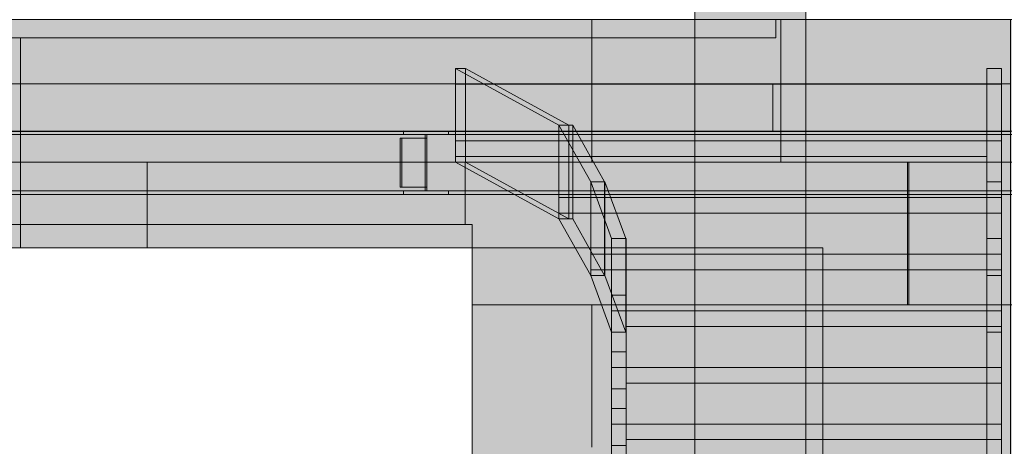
# Model space of a CAD drawing. Header units: millimetres. Extents: x 17 to 413, y 4 to 292.
# Tile 206 of 256: x 208.87 to 229.91, y 214.49 to 223.61. Entities that reach past the tile are written whole.
import ezdxf

# ---------------------------------------------------------------- set-up
doc = ezdxf.new("R2010")
doc.units = ezdxf.units.MM
doc.linetypes.add('DASHED', pattern=[1.524, 1.27, -0.254])
for name, color, linetype in [('FILL-C_95A8CE', 7, 'Continuous'), ('FILL-C_9EB2DB', 7, 'Continuous'), ('FILL-C_C8B58E', 7, 'Continuous'), ('FILL-C_CAB68F', 7, 'Continuous'), ('FILL-C_CDB991', 7, 'Continuous'), ('FILL-C_D4BF96', 7, 'Continuous'), ('FILL-C_D5C197', 7, 'Continuous'), ('FILL-C_D6C298', 7, 'Continuous'), ('FILL-C_DEC89D', 7, 'Continuous'), ('FILL-EPS', 7, 'Continuous'), ('FILL-TIMBER', 7, 'Continuous'), ('LINE-C_2E8C94', 7, 'Continuous'), ('LINE-C_337880', 7, 'Continuous'), ('LINE-STEEL', 7, 'Continuous'), ('LINE-STEEL-DASH', 7, 'DASHED'), ('LINE-TIMBER_DK', 7, 'Continuous')]:
    doc.layers.add(name, color=color, linetype=linetype)

msp = doc.modelspace()

# ---------------------------------------------------------------- hatches: boundary and pattern name
at = {"layer": 'FILL-C_95A8CE', "true_color": 0x95a8ce}
h = msp.add_hatch(color=253, dxfattribs=at)
h.dxf.hatch_style = 1
h.paths.add_polyline_path([(217.061, 221.234), (217.061, 221.234), (217.071, 221.232), (217.06, 221.233), (217.061, 221.234)])
h = msp.add_hatch(color=253, dxfattribs=at)
h.dxf.hatch_style = 1
h.paths.add_polyline_path([(217.071, 221.232), (218.031, 221.232), (218.031, 221.159), (217.568, 221.159), (217.568, 221.079), (217.568, 219.951), (218.031, 219.951), (218.031, 219.878), (217.071, 219.878), (217.071, 219.951), (217.534, 219.951), (217.534, 220.031), (217.534, 221.159), (217.071, 221.159)])
h = msp.add_hatch(color=253, dxfattribs=at)
h.dxf.hatch_style = 1
h.paths.add_polyline_path([(217.071, 221.159), (217.071, 221.232), (231.132, 221.232), (231.132, 221.159)])
h = msp.add_hatch(color=253, dxfattribs=at)
h.dxf.hatch_style = 1
h.paths.add_polyline_path([(218.031, 221.159), (218.031, 221.232), (232.092, 221.232), (232.092, 221.159), (218.031, 221.159)])
h = msp.add_hatch(color=253, dxfattribs=at)
h.dxf.hatch_style = 1
h.paths.add_polyline_path([(217.001, 221.079), (217.534, 221.079), (217.534, 221.159), (231.595, 221.159), (231.595, 219.951), (217.534, 219.951), (217.534, 220.031), (217.001, 220.031)])
h = msp.add_hatch(color=253, dxfattribs=at)
h.dxf.hatch_style = 1
h.paths.add_polyline_path([(217.001, 221.079), (217.035, 221.079), (217.035, 220.031), (217.001, 220.031)])
h = msp.add_hatch(color=253, dxfattribs=at)
h.dxf.hatch_style = 1
h.paths.add_polyline_path([(217.035, 220.031), (217.035, 221.079), (217.568, 221.079), (217.568, 221.159), (231.629, 221.159), (231.629, 219.951), (217.568, 219.951), (217.568, 220.031)])
h = msp.add_hatch(color=253, dxfattribs=at)
h.dxf.hatch_style = 1
h.paths.add_polyline_path([(217.071, 219.878), (217.071, 219.951), (231.132, 219.951), (231.132, 219.878)])
h = msp.add_hatch(color=253, dxfattribs=at)
h.dxf.hatch_style = 1
h.paths.add_polyline_path([(218.031, 219.878), (218.031, 219.951), (232.092, 219.951), (232.092, 219.878), (218.031, 219.878)])
at = {"layer": 'FILL-C_9EB2DB', "true_color": 0x9eb2db}
h = msp.add_hatch(color=9, dxfattribs=at)
h.dxf.hatch_style = 1
h.paths.add_polyline_path([(189.025, 221.159), (189.025, 221.232), (231.478, 221.232), (231.478, 221.159)])
h = msp.add_hatch(color=9, dxfattribs=at)
h.dxf.hatch_style = 1
h.paths.add_polyline_path([(189.025, 221.159), (189.025, 221.232), (231.478, 221.232), (231.478, 221.159)])
h = msp.add_hatch(color=9, dxfattribs=at)
h.dxf.hatch_style = 1
h.paths.add_polyline_path([(190.378, 221.159), (190.378, 221.232), (230.125, 221.232), (230.125, 221.159), (190.378, 221.159)])
h = msp.add_hatch(color=9, dxfattribs=at)
h.dxf.hatch_style = 1
h.paths.add_polyline_path([(190.378, 221.232), (230.125, 221.232), (230.125, 221.159), (190.378, 221.159)])
h = msp.add_hatch(color=9, dxfattribs=at)
h.dxf.hatch_style = 1
h.paths.add_polyline_path([(189.025, 219.951), (189.025, 221.159), (231.478, 221.159), (231.478, 219.951)])
h = msp.add_hatch(color=9, dxfattribs=at)
h.dxf.hatch_style = 1
h.paths.add_polyline_path([(189.025, 221.159), (231.478, 221.159), (231.478, 219.951), (189.025, 219.951)])
h = msp.add_hatch(color=9, dxfattribs=at)
h.dxf.hatch_style = 1
h.paths.add_polyline_path([(189.625, 220.031), (189.625, 221.079), (190.378, 221.079), (190.378, 221.159), (230.125, 221.159), (230.125, 221.079), (230.878, 221.079), (230.878, 220.031), (230.125, 220.031), (230.125, 219.951), (190.378, 219.951), (190.378, 220.031)])
h = msp.add_hatch(color=9, dxfattribs=at)
h.dxf.hatch_style = 1
h.paths.add_polyline_path([(189.625, 221.079), (190.378, 221.079), (190.378, 221.159), (230.125, 221.159), (230.125, 221.079), (230.878, 221.079), (230.878, 220.031), (230.125, 220.031), (230.125, 219.951), (190.378, 219.951), (190.378, 220.031), (189.625, 220.031)])
h = msp.add_hatch(color=9, dxfattribs=at)
h.dxf.hatch_style = 1
h.paths.add_polyline_path([(189.025, 219.878), (189.025, 219.951), (231.478, 219.951), (231.478, 219.878)])
h = msp.add_hatch(color=9, dxfattribs=at)
h.dxf.hatch_style = 1
h.paths.add_polyline_path([(189.025, 219.878), (189.025, 219.951), (231.478, 219.951), (231.478, 219.878)])
h = msp.add_hatch(color=9, dxfattribs=at)
h.dxf.hatch_style = 1
h.paths.add_polyline_path([(190.378, 219.878), (190.378, 219.951), (230.125, 219.951), (230.125, 219.878), (190.378, 219.878)])
h = msp.add_hatch(color=9, dxfattribs=at)
h.dxf.hatch_style = 1
h.paths.add_polyline_path([(190.378, 219.951), (230.125, 219.951), (230.125, 219.878), (190.378, 219.878)])
at = {"layer": 'FILL-C_C8B58E', "true_color": 0xc8b58e}
h = msp.add_hatch(color=43, dxfattribs=at)
h.dxf.hatch_style = 1
h.paths.add_polyline_path([(221.072, 220.144), (221.518, 218.934), (221.518, 218.601), (221.518, 216.934), (221.072, 218.144), (221.072, 218.268)])
h = msp.add_hatch(color=43, dxfattribs=at)
h.dxf.hatch_style = 1
h.paths.add_polyline_path([(221.377, 220.144), (221.824, 218.934), (221.824, 216.934), (221.377, 218.144)])
at = {"layer": 'FILL-C_CAB68F', "true_color": 0xcab68f}
h = msp.add_hatch(color=43, dxfattribs=at)
h.dxf.hatch_style = 1
h.paths.add_polyline_path([(218.395, 222.566), (220.602, 221.355), (220.392, 221.355), (218.185, 222.566)])
h = msp.add_hatch(color=43, dxfattribs=at)
h.dxf.hatch_style = 1
h.paths.add_polyline_path([(218.395, 220.566), (220.602, 219.355), (220.392, 219.355), (218.185, 220.566)])
at = {"layer": 'FILL-C_CDB991', "true_color": 0xcdb991}
h = msp.add_hatch(color=43, dxfattribs=at)
h.dxf.hatch_style = 1
h.paths.add_polyline_path([(220.392, 219.355), (220.392, 219.478), (220.392, 221.355), (221.072, 220.144), (221.072, 219.811), (221.072, 218.144)])
h = msp.add_hatch(color=43, dxfattribs=at)
h.dxf.hatch_style = 1
h.paths.add_polyline_path([(220.688, 221.355), (221.368, 220.144), (221.368, 218.144), (220.688, 219.355)])
at = {"layer": 'FILL-C_D4BF96', "true_color": 0xd4bf96}
h = msp.add_hatch(color=9, dxfattribs=at)
h.dxf.hatch_style = 1
h.paths.add_polyline_path([(220.688, 221.355), (221.368, 220.144), (221.072, 220.144), (220.392, 221.355)])
h = msp.add_hatch(color=9, dxfattribs=at)
h.dxf.hatch_style = 1
h.paths.add_polyline_path([(220.688, 219.355), (221.368, 218.144), (221.072, 218.144), (220.392, 219.355)])
at = {"layer": 'FILL-C_D5C197', "true_color": 0xd5c197}
h = msp.add_hatch(color=9, dxfattribs=at)
h.dxf.hatch_style = 1
h.paths.add_polyline_path([(221.377, 220.144), (221.824, 218.934), (221.518, 218.934), (221.072, 220.144)])
h = msp.add_hatch(color=9, dxfattribs=at)
h.dxf.hatch_style = 1
h.paths.add_polyline_path([(221.377, 218.144), (221.824, 216.934), (221.518, 216.934), (221.072, 218.144)])
at = {"layer": 'FILL-C_D6C298', "true_color": 0xd6c298}
h = msp.add_hatch(color=9, dxfattribs=at)
h.dxf.hatch_style = 1
h.paths.add_polyline_path([(229.538, 220.144), (229.538, 221.355), (229.538, 222.566), (229.852, 222.566), (229.852, 221.355), (229.852, 220.144)])
h = msp.add_hatch(color=9, dxfattribs=at)
h.dxf.hatch_style = 1
h.paths.add_polyline_path([(229.538, 220.566), (229.852, 220.566), (229.852, 219.355), (229.852, 218.144), (229.538, 218.144), (229.538, 219.355), (229.538, 220.566)])
h = msp.add_hatch(color=9, dxfattribs=at)
h.dxf.hatch_style = 1
h.paths.add_polyline_path([(229.538, 218.934), (229.538, 220.144), (229.852, 220.144), (229.852, 218.934)])
h = msp.add_hatch(color=9, dxfattribs=at)
h.dxf.hatch_style = 1
h.paths.add_polyline_path([(221.518, 214.092), (221.518, 215.302), (221.518, 216.513), (221.518, 217.724), (221.518, 218.934), (221.832, 218.934), (221.832, 217.724), (221.832, 216.513), (221.832, 215.302), (221.832, 214.092)])
h = msp.add_hatch(color=9, dxfattribs=at)
h.dxf.hatch_style = 1
h.paths.add_polyline_path([(229.538, 214.092), (229.538, 215.302), (229.538, 216.513), (229.538, 217.724), (229.538, 218.934), (229.852, 218.934), (229.852, 217.724), (229.852, 216.513), (229.852, 215.302), (229.852, 214.092)])
h = msp.add_hatch(color=9, dxfattribs=at)
h.dxf.hatch_style = 1
h.paths.add_polyline_path([(229.538, 218.144), (229.852, 218.144), (229.852, 216.934), (229.538, 216.934), (229.538, 218.144)])
h = msp.add_hatch(color=9, dxfattribs=at)
h.dxf.hatch_style = 1
h.paths.add_polyline_path([(221.518, 216.934), (221.832, 216.934), (221.832, 215.724), (221.832, 214.513), (221.832, 213.302), (221.832, 212.092), (221.832, 210.882), (221.832, 209.671), (221.518, 209.671), (221.518, 210.882), (221.518, 212.092), (221.518, 213.302), (221.518, 214.513), (221.518, 215.724), (221.518, 216.934)])
h = msp.add_hatch(color=9, dxfattribs=at)
h.dxf.hatch_style = 1
h.paths.add_polyline_path([(229.538, 216.934), (229.852, 216.934), (229.852, 215.724), (229.852, 214.513), (229.852, 213.302), (229.852, 212.092), (229.852, 210.882), (229.852, 209.671), (229.538, 209.671), (229.538, 210.882), (229.538, 212.092), (229.538, 213.302), (229.538, 214.513), (229.538, 215.724), (229.538, 216.934)])
at = {"layer": 'FILL-C_DEC89D', "true_color": 0xdec89d}
h = msp.add_hatch(color=31, dxfattribs=at)
h.dxf.hatch_style = 1
h.paths.add_polyline_path([(218.185, 222.566), (218.395, 222.566), (218.395, 220.566), (218.185, 220.566)])
h = msp.add_hatch(color=31, dxfattribs=at)
h.dxf.hatch_style = 1
h.paths.add_polyline_path([(220.392, 219.355), (220.392, 221.355), (220.602, 221.355), (220.602, 219.355)])
at = {"layer": 'FILL-EPS', "true_color": 0xccffff}
h = msp.add_hatch(color=7, dxfattribs=at)
h.dxf.hatch_style = 1
h.paths.add_polyline_path([(223.297, 248.389), (223.298, 248.388), (225.669, 246.017), (225.669, 223.616), (223.298, 223.616), (223.297, 223.606), (223.297, 223.606)])
h = msp.add_hatch(color=7, dxfattribs=at)
h.dxf.hatch_style = 1
h.paths.add_polyline_path([(190.457, 222.241), (190.457, 223.616), (195.465, 223.616), (195.465, 223.224), (225.032, 223.224), (225.032, 223.616), (230.047, 223.616), (230.047, 222.241), (230.057, 222.24), (230.047, 222.241)])
h = msp.add_hatch(color=7, dxfattribs=at)
h.dxf.hatch_style = 1
h.paths.add_polyline_path([(190.457, 223.616), (195.465, 223.616), (195.465, 223.224), (225.032, 223.224), (225.032, 223.616), (230.047, 223.616), (230.047, 199.232), (226.035, 199.232), (226.035, 218.736), (194.465, 218.736), (194.465, 199.232), (190.457, 199.232)])
h = msp.add_hatch(color=7, dxfattribs=at)
h.dxf.hatch_style = 1
h.paths.add_polyline_path([(197.207, 223.616), (223.297, 223.616), (223.297, 199.232), (218.537, 199.232), (218.537, 219.232), (201.97, 219.232), (201.97, 199.232), (197.207, 199.232)])
h = msp.add_hatch(color=7, dxfattribs=at)
h.dxf.hatch_style = 1
h.paths.add_polyline_path([(197.207, 222.241), (197.207, 223.616), (223.297, 223.616), (223.297, 222.241)])
h = msp.add_hatch(color=7, dxfattribs=at)
h.dxf.hatch_style = 1
h.paths.add_polyline_path([(223.297, 222.241), (223.297, 223.616), (223.298, 223.616), (225.669, 223.616), (225.67, 223.627), (225.67, 223.627), (225.672, 223.627), (225.672, 223.627), (225.669, 223.616), (225.669, 199.232), (223.298, 199.232), (223.297, 199.222), (223.297, 199.222), (223.297, 199.222), (223.297, 199.222), (223.297, 221.224), (223.298, 221.224), (224.963, 221.224), (224.963, 222.241)])
h = msp.add_hatch(color=7, dxfattribs=at)
h.dxf.hatch_style = 1
h.paths.add_polyline_path([(223.297, 223.616), (225.669, 223.616), (225.669, 199.232), (223.297, 199.232)])
h = msp.add_hatch(color=7, dxfattribs=at)
h.dxf.hatch_style = 1
h.paths.add_polyline_path([(223.298, 223.616), (225.669, 223.616), (225.669, 199.232), (223.298, 199.232), (223.298, 221.224), (224.963, 221.224), (224.963, 222.241), (223.298, 222.241)])
h = msp.add_hatch(color=7, dxfattribs=at)
h.dxf.hatch_style = 1
h.paths.add_polyline_path([(223.298, 222.241), (223.298, 223.616), (225.669, 223.616), (225.669, 199.232), (223.298, 199.232), (223.298, 221.224), (224.963, 221.224), (224.963, 222.241)])
h = msp.add_hatch(color=7, dxfattribs=at)
h.dxf.hatch_style = 1
h.paths.add_polyline_path([(223.298, 223.616), (225.669, 223.616), (225.669, 199.232), (223.298, 199.232), (223.298, 199.222), (223.298, 221.224), (223.298, 221.224)])
h.paths.add_polyline_path([(224.963, 221.224), (224.963, 222.241), (223.298, 222.241), (223.298, 221.224)], flags=0)
h = msp.add_hatch(color=7, dxfattribs=at)
h.dxf.hatch_style = 1
h.paths.add_polyline_path([(223.298, 199.232), (223.298, 222.241), (223.298, 222.241), (223.298, 223.616), (225.669, 223.616), (225.669, 199.232), (223.298, 199.232)])
h = msp.add_hatch(color=7, dxfattribs=at)
h.dxf.hatch_style = 1
h.paths.add_polyline_path([(225.669, 223.616), (239.084, 223.616), (239.084, 199.232), (225.669, 199.232)])
h.paths.add_polyline_path([(234.663, 204.732), (234.663, 218.732), (230.097, 218.732), (230.097, 204.732)], flags=0)
h = msp.add_hatch(color=7, dxfattribs=at)
h.dxf.hatch_style = 1
h.paths.add_polyline_path([(225.669, 199.232), (225.669, 223.616), (239.084, 223.616), (239.084, 199.232)])
h.paths.add_polyline_path([(234.663, 204.732), (234.663, 218.732), (230.097, 218.732), (230.097, 204.732)], flags=0)
h = msp.add_hatch(color=7, dxfattribs=at)
h.dxf.hatch_style = 1
h.paths.add_polyline_path([(190.457, 222.241), (230.047, 222.241), (230.047, 221.224), (190.457, 221.224)])
h = msp.add_hatch(color=7, dxfattribs=at)
h.dxf.hatch_style = 1
h.paths.add_polyline_path([(197.207, 221.224), (197.207, 222.241), (223.297, 222.241), (223.297, 221.224)])
h = msp.add_hatch(color=7, dxfattribs=at)
h.dxf.hatch_style = 1
h.paths.add_polyline_path([(223.297, 221.224), (223.297, 222.241), (224.963, 222.241), (224.963, 221.224)])
h = msp.add_hatch(color=7, dxfattribs=at)
h.dxf.hatch_style = 1
h.paths.add_polyline_path([(190.457, 221.224), (230.047, 221.224), (230.047, 199.232), (226.035, 199.232), (226.035, 218.736), (194.465, 218.736), (194.465, 199.232), (190.457, 199.232)])
h = msp.add_hatch(color=7, dxfattribs=at)
h.dxf.hatch_style = 1
h.paths.add_polyline_path([(197.207, 221.224), (223.297, 221.224), (223.297, 199.232), (218.537, 199.232), (218.537, 219.232), (201.97, 219.232), (201.97, 199.232), (197.207, 199.232)])
h = msp.add_hatch(color=7, dxfattribs=at)
h.dxf.hatch_style = 1
h.paths.add_polyline_path([(223.298, 204.732), (223.298, 218.736), (225.669, 218.736), (225.669, 204.732)])
h = msp.add_hatch(color=7, dxfattribs=at)
h.dxf.hatch_style = 1
h.paths.add_polyline_path([(223.298, 218.736), (225.669, 218.736), (225.669, 204.732), (223.298, 204.732)])
at = {"layer": 'FILL-TIMBER', "true_color": 0xe1cba0}
h = msp.add_hatch(color=31, dxfattribs=at)
h.dxf.hatch_style = 1
h.paths.add_polyline_path([(218.185, 221.022), (218.185, 222.566), (220.392, 221.355), (220.392, 220.688), (220.392, 219.355), (218.185, 220.566)])
at = {"layer": 'FILL-TIMBER', "true_color": 0xedd6a8}
h = msp.add_hatch(color=41, dxfattribs=at)
h.dxf.hatch_style = 1
h.paths.add_polyline_path([(218.185, 220.688), (218.185, 222.232), (229.538, 222.232), (229.538, 222.566), (229.852, 222.566), (229.852, 221.022), (229.852, 220.566), (229.538, 220.566), (229.538, 220.688)])
at = {"layer": 'FILL-TIMBER', "true_color": 0xe1cba0}
h = msp.add_hatch(color=31, dxfattribs=at)
h.dxf.hatch_style = 1
h.paths.add_polyline_path([(218.395, 220.566), (218.395, 222.566), (220.602, 221.355), (220.602, 219.355), (218.395, 220.566)])
at = {"layer": 'FILL-TIMBER', "true_color": 0xedd6a8}
h = msp.add_hatch(color=41, dxfattribs=at)
h.dxf.hatch_style = 1
h.paths.add_polyline_path([(218.185, 221.022), (218.185, 222.232), (229.852, 222.232), (229.852, 221.022)])
at = {"layer": 'FILL-TIMBER', "true_color": 0xebd4a7}
h = msp.add_hatch(color=41, dxfattribs=at)
h.dxf.hatch_style = 1
h.paths.add_polyline_path([(220.392, 219.355), (220.392, 221.355), (220.688, 221.355), (220.688, 219.355)])
at = {"layer": 'FILL-TIMBER', "true_color": 0xedd6a8}
h = msp.add_hatch(color=41, dxfattribs=at)
h.dxf.hatch_style = 1
h.paths.add_polyline_path([(220.392, 221.022), (229.852, 221.022), (229.852, 220.688), (229.852, 219.811), (229.852, 219.478), (220.392, 219.478)])
h = msp.add_hatch(color=41, dxfattribs=at)
h.dxf.hatch_style = 1
h.paths.add_polyline_path([(220.392, 219.811), (220.392, 221.022), (229.852, 221.022), (229.852, 219.811)])
at = {"layer": 'FILL-TIMBER', "true_color": 0xecd5a7}
h = msp.add_hatch(color=41, dxfattribs=at)
h.dxf.hatch_style = 1
h.paths.add_polyline_path([(221.072, 218.144), (221.072, 220.144), (221.377, 220.144), (221.377, 218.144)])
at = {"layer": 'FILL-TIMBER', "true_color": 0xebd4a7}
h = msp.add_hatch(color=41, dxfattribs=at)
h.dxf.hatch_style = 1
h.paths.add_polyline_path([(221.072, 220.144), (221.368, 220.144), (221.368, 218.144), (221.072, 218.144)])
at = {"layer": 'FILL-TIMBER', "true_color": 0xedd6a8}
h = msp.add_hatch(color=41, dxfattribs=at)
h.dxf.hatch_style = 1
h.paths.add_polyline_path([(221.072, 219.811), (229.852, 219.811), (229.852, 219.478), (229.852, 218.601), (229.852, 218.268), (221.072, 218.268)])
h = msp.add_hatch(color=41, dxfattribs=at)
h.dxf.hatch_style = 1
h.paths.add_polyline_path([(221.072, 218.601), (221.072, 219.811), (229.852, 219.811), (229.852, 218.601)])
h = msp.add_hatch(color=41, dxfattribs=at)
h.dxf.hatch_style = 1
h.paths.add_polyline_path([(221.518, 218.601), (221.518, 218.934), (221.832, 218.934), (221.832, 218.601), (229.852, 218.601), (229.852, 218.268), (229.852, 217.39), (229.852, 217.057), (221.832, 217.057), (221.832, 216.934), (221.518, 216.934), (221.518, 217.057)])
at = {"layer": 'FILL-TIMBER', "true_color": 0xecd5a7}
h = msp.add_hatch(color=41, dxfattribs=at)
h.dxf.hatch_style = 1
h.paths.add_polyline_path([(221.518, 218.934), (221.824, 218.934), (221.824, 216.934), (221.518, 216.934)])
at = {"layer": 'FILL-TIMBER', "true_color": 0xedd6a8}
h = msp.add_hatch(color=41, dxfattribs=at)
h.dxf.hatch_style = 1
h.paths.add_polyline_path([(221.518, 217.39), (221.518, 218.601), (229.852, 218.601), (229.852, 217.39)])
h = msp.add_hatch(color=41, dxfattribs=at)
h.dxf.hatch_style = 1
h.paths.add_polyline_path([(221.518, 217.39), (221.518, 217.724), (221.832, 217.724), (221.832, 217.39), (229.852, 217.39), (229.852, 217.057), (229.852, 216.18), (229.852, 215.846), (221.832, 215.846), (221.832, 215.724), (221.518, 215.724), (221.518, 215.846)])
h = msp.add_hatch(color=41, dxfattribs=at)
h.dxf.hatch_style = 1
h.paths.add_polyline_path([(221.518, 216.18), (221.518, 217.39), (229.852, 217.39), (229.852, 216.18)])
h = msp.add_hatch(color=41, dxfattribs=at)
h.dxf.hatch_style = 1
h.paths.add_polyline_path([(221.518, 216.18), (221.518, 216.513), (221.832, 216.513), (221.832, 216.18), (229.852, 216.18), (229.852, 215.846), (229.852, 214.969), (229.852, 214.636), (221.832, 214.636), (221.832, 214.513), (221.518, 214.513), (221.518, 214.636)])
h = msp.add_hatch(color=41, dxfattribs=at)
h.dxf.hatch_style = 1
h.paths.add_polyline_path([(221.518, 214.969), (221.518, 216.18), (229.852, 216.18), (229.852, 214.969)])
h = msp.add_hatch(color=41, dxfattribs=at)
h.dxf.hatch_style = 1
h.paths.add_polyline_path([(221.518, 214.969), (221.518, 215.302), (221.832, 215.302), (221.832, 214.969), (229.852, 214.969), (229.852, 214.636), (229.852, 213.758), (229.852, 213.425), (221.832, 213.425), (221.832, 213.302), (221.518, 213.302), (221.518, 213.425)])
h = msp.add_hatch(color=41, dxfattribs=at)
h.dxf.hatch_style = 1
h.paths.add_polyline_path([(221.518, 213.758), (221.518, 214.969), (229.852, 214.969), (229.852, 213.758)])

# ---------------------------------------------------------------- linework, layer by layer
at = {"layer": 'LINE-C_2E8C94', "lineweight": 5}
for points in [[(223.297, 248.389), (223.298, 248.388), (225.669, 246.017), (225.669, 223.616), (223.298, 223.616), (223.297, 223.606), (223.297, 223.606)], [(190.457, 222.241), (190.457, 223.616), (195.465, 223.616), (195.465, 223.224), (225.032, 223.224), (225.032, 223.616), (230.047, 223.616), (230.047, 222.241), (230.057, 222.24), (230.057, 222.24), (230.047, 222.241), (230.047, 222.241)], [(190.457, 223.616), (195.465, 223.616), (195.465, 223.224), (225.032, 223.224), (225.032, 223.616), (230.047, 223.616), (230.047, 199.232), (226.035, 199.232), (226.035, 218.736), (194.465, 218.736), (194.465, 199.232), (190.457, 199.232)], [(197.207, 223.616), (223.297, 223.616), (223.297, 199.232), (218.537, 199.232), (218.537, 219.232), (201.97, 219.232), (201.97, 199.232), (197.207, 199.232)], [(197.207, 222.241), (197.207, 223.616), (223.297, 223.616), (223.297, 222.241)], [(223.297, 222.241), (223.297, 223.616), (223.298, 223.616), (225.669, 223.616), (225.67, 223.627), (225.67, 223.627), (225.672, 223.627), (225.672, 223.627), (225.669, 223.616), (225.669, 223.616), (225.669, 199.232), (223.298, 199.232), (223.297, 199.222), (223.297, 199.222), (223.297, 199.222), (223.297, 199.222), (223.297, 221.224), (223.298, 221.224), (224.963, 221.224), (224.963, 222.241)], [(223.297, 223.616), (225.669, 223.616), (225.669, 199.232), (223.297, 199.232)], [(223.298, 223.616), (225.669, 223.616), (225.669, 199.232), (223.298, 199.232), (223.298, 221.224), (224.963, 221.224), (224.963, 222.241), (223.298, 222.241)], [(223.298, 222.241), (223.298, 223.616), (225.669, 223.616), (225.669, 223.616), (225.669, 223.616), (225.669, 223.616), (225.669, 199.232), (225.669, 199.232), (223.298, 199.232), (223.298, 199.232), (223.298, 199.232), (223.298, 199.232), (223.298, 221.224), (224.963, 221.224), (224.963, 222.241)], [(223.298, 223.616), (225.669, 223.616), (225.669, 199.232), (223.298, 199.232), (223.298, 199.222), (223.298, 221.224), (223.298, 221.224)], [(223.298, 199.232), (223.298, 199.232), (223.298, 222.241), (223.298, 222.241), (223.298, 223.616), (225.669, 223.616), (225.669, 223.616), (225.669, 223.616), (225.669, 223.616), (225.669, 199.232), (223.298, 199.232), (223.298, 199.232)], [(225.669, 223.616), (239.084, 223.616), (239.084, 199.232), (225.669, 199.232)], [(225.669, 199.232), (225.669, 223.616), (239.084, 223.616), (239.084, 199.232)], [(190.457, 222.241), (190.457, 222.241), (230.047, 222.241), (230.047, 221.224), (230.047, 221.224), (190.457, 221.224)], [(197.207, 221.224), (197.207, 222.241), (223.297, 222.241), (223.297, 221.224)], [(223.297, 221.224), (223.297, 222.241), (224.963, 222.241), (224.963, 221.224)], [(224.963, 221.224), (224.963, 222.241), (223.298, 222.241), (223.298, 221.224)], [(190.457, 221.224), (230.047, 221.224), (230.047, 221.224), (230.047, 221.224), (230.047, 199.232), (230.047, 199.232), (230.047, 199.232), (230.047, 199.232), (226.035, 199.232), (226.035, 218.736), (194.465, 218.736), (194.465, 199.232), (190.457, 199.232)], [(197.207, 221.224), (223.297, 221.224), (223.297, 199.232), (218.537, 199.232), (218.537, 219.232), (201.97, 219.232), (201.97, 199.232), (197.207, 199.232)], [(223.298, 204.732), (223.298, 204.732), (223.298, 204.732), (223.298, 218.736), (225.669, 218.736), (225.669, 218.736), (225.669, 218.736), (225.669, 204.732), (223.298, 204.732)], [(223.298, 218.736), (223.298, 218.736), (223.298, 218.736), (225.669, 218.736), (225.669, 204.732), (225.669, 204.732), (225.669, 204.732), (225.669, 204.732), (223.298, 204.732)]]:
    msp.add_lwpolyline(points, close=True, dxfattribs=at)
at = {"layer": 'LINE-C_337880', "lineweight": 5}
for p, q in [((221.097, 220.568), (221.097, 223.61)), ((221.097, 222.247), (221.097, 223.61)), ((225.138, 222.247), (225.138, 223.61)), ((225.138, 220.568), (225.138, 223.61)), ((208.882, 222.247), (208.882, 223.217)), ((208.882, 220.568), (208.882, 223.217)), ((208.882, 221.23), (208.882, 222.234)), ((221.097, 221.23), (221.097, 222.234)), ((225.138, 221.23), (225.138, 222.234)), ((208.882, 220.568), (208.882, 221.217)), ((221.097, 220.568), (221.097, 221.217)), ((225.138, 220.568), (225.138, 221.217)), ((207.598, 220.568), (218.388, 220.568)), ((207.598, 220.568), (218.388, 220.568)), ((208.882, 218.742), (208.882, 220.568)), ((208.882, 220.568), (211.591, 220.568)), ((208.882, 218.742), (208.882, 220.568)), ((208.882, 220.568), (211.591, 220.568)), ((211.591, 218.742), (211.591, 220.568)), ((211.591, 220.568), (225.138, 220.568)), ((211.591, 218.742), (211.591, 220.568)), ((211.591, 220.568), (225.138, 220.568)), ((218.388, 219.239), (218.388, 220.568)), ((218.388, 220.568), (221.097, 220.568)), ((218.388, 219.239), (218.388, 220.568)), ((218.388, 220.568), (221.097, 220.568)), ((221.097, 220.568), (223.29, 220.568)), ((221.097, 220.568), (223.29, 220.568)), ((223.303, 220.568), (225.662, 220.568)), ((223.303, 220.568), (225.662, 220.568)), ((223.305, 220.568), (225.662, 220.568)), ((223.305, 220.568), (225.662, 220.568)), ((223.305, 220.568), (225.662, 220.568)), ((223.305, 220.568), (225.662, 220.568)), ((225.138, 220.568), (227.847, 220.568)), ((225.138, 220.568), (227.847, 220.568)), ((225.676, 220.568), (227.87, 220.568)), ((225.676, 220.568), (227.87, 220.568)), ((227.847, 217.52), (227.847, 220.568)), ((227.847, 220.568), (230.04, 220.568)), ((227.847, 217.52), (227.847, 220.568)), ((227.847, 220.568), (230.04, 220.568)), ((227.87, 217.52), (227.87, 220.568)), ((227.87, 220.568), (230.58, 220.568)), ((227.87, 217.52), (227.87, 220.568)), ((227.87, 220.568), (230.58, 220.568)), ((218.543, 217.52), (221.097, 217.52)), ((218.543, 217.52), (221.097, 217.52)), ((221.097, 214.472), (221.097, 217.52)), ((221.097, 217.52), (223.29, 217.52)), ((221.097, 214.472), (221.097, 217.52)), ((221.097, 217.52), (223.29, 217.52)), ((223.303, 217.52), (225.662, 217.52)), ((223.303, 217.52), (225.662, 217.52)), ((223.305, 217.52), (225.662, 217.52)), ((223.305, 217.52), (225.662, 217.52)), ((223.305, 217.52), (225.662, 217.52)), ((223.305, 217.52), (225.662, 217.52)), ((223.305, 217.52), (225.662, 217.52)), ((223.305, 217.52), (225.662, 217.52)), ((225.676, 217.52), (227.87, 217.52)), ((225.676, 217.52), (227.87, 217.52)), ((226.042, 217.52), (227.847, 217.52)), ((226.042, 217.52), (227.847, 217.52)), ((227.847, 217.52), (230.04, 217.52)), ((227.847, 217.52), (230.04, 217.52)), ((227.87, 217.52), (230.09, 217.52)), ((227.87, 217.52), (230.09, 217.52))]:
    msp.add_line(p, q, dxfattribs=at)
at = {"layer": 'LINE-STEEL', "lineweight": 5}
for points in [[(189.025, 221.159), (189.025, 221.232), (231.478, 221.232), (231.478, 221.159)], [(189.025, 221.159), (189.025, 221.232), (231.478, 221.232), (231.478, 221.159)], [(190.378, 221.159), (190.378, 221.159), (190.378, 221.232), (230.125, 221.232), (230.125, 221.232), (230.125, 221.232), (230.125, 221.232), (230.125, 221.159), (190.378, 221.159), (190.378, 221.159)], [(190.378, 221.232), (230.125, 221.232), (230.125, 221.159), (230.125, 221.159), (190.378, 221.159), (190.378, 221.232)], [(217.061, 221.234), (217.061, 221.234), (217.071, 221.232), (217.06, 221.233), (217.061, 221.234)], [(217.071, 221.232), (218.031, 221.232), (218.031, 221.159), (217.568, 221.159), (217.568, 221.079), (217.568, 219.951), (218.031, 219.951), (218.031, 219.878), (217.071, 219.878), (217.071, 219.951), (217.534, 219.951), (217.534, 220.031), (217.534, 221.159), (217.071, 221.159)], [(217.071, 221.159), (217.071, 221.232), (231.132, 221.232), (231.132, 221.232), (231.132, 221.159), (217.071, 221.159)], [(218.031, 221.159), (218.031, 221.159), (218.031, 221.232), (232.092, 221.232), (232.092, 221.232), (232.092, 221.232), (232.092, 221.232), (232.092, 221.159), (218.031, 221.159), (218.031, 221.159)], [(189.025, 219.951), (189.025, 221.159), (231.478, 221.159), (231.478, 221.159), (231.478, 219.951), (189.025, 219.951)], [(189.025, 221.159), (189.025, 221.159), (231.478, 221.159), (231.478, 219.951), (231.478, 219.951), (189.025, 219.951)], [(189.625, 220.031), (189.625, 220.031), (189.625, 221.079), (190.378, 221.079), (190.378, 221.159), (230.125, 221.159), (230.125, 221.159), (230.125, 221.079), (230.878, 221.079), (230.878, 221.079), (230.878, 220.031), (230.125, 220.031), (230.125, 219.951), (190.378, 219.951), (190.378, 219.951), (190.378, 220.031)], [(189.625, 221.079), (190.378, 221.079), (190.378, 221.159), (190.378, 221.159), (230.125, 221.159), (230.125, 221.079), (230.878, 221.079), (230.878, 220.031), (230.878, 220.031), (230.125, 220.031), (230.125, 219.951), (230.125, 219.951), (190.378, 219.951), (190.378, 220.031), (189.625, 220.031), (189.625, 221.079)], [(217.001, 221.079), (217.534, 221.079), (217.534, 221.159), (231.595, 221.159), (231.595, 219.951), (217.534, 219.951), (217.534, 220.031), (217.001, 220.031)], [(217.001, 221.079), (217.035, 221.079), (217.035, 220.031), (217.035, 220.031), (217.001, 220.031), (217.001, 221.079)], [(217.035, 220.031), (217.035, 221.079), (217.568, 221.079), (217.568, 221.159), (231.629, 221.159), (231.629, 219.951), (231.629, 219.951), (217.568, 219.951), (217.568, 220.031)], [(189.025, 219.878), (189.025, 219.951), (231.478, 219.951), (231.478, 219.878)], [(189.025, 219.878), (189.025, 219.951), (231.478, 219.951), (231.478, 219.878)], [(190.378, 219.878), (190.378, 219.878), (190.378, 219.951), (230.125, 219.951), (230.125, 219.951), (230.125, 219.951), (230.125, 219.951), (230.125, 219.878), (190.378, 219.878), (190.378, 219.878)], [(190.378, 219.951), (230.125, 219.951), (230.125, 219.878), (230.125, 219.878), (190.378, 219.878), (190.378, 219.951)], [(217.071, 219.878), (217.071, 219.951), (231.132, 219.951), (231.132, 219.951), (231.132, 219.878), (217.071, 219.878)], [(218.031, 219.878), (218.031, 219.878), (218.031, 219.951), (232.092, 219.951), (232.092, 219.951), (232.092, 219.951), (232.092, 219.951), (232.092, 219.878), (218.031, 219.878), (218.031, 219.878)]]:
    msp.add_lwpolyline(points, close=True, dxfattribs=at)
at = {"layer": 'LINE-STEEL-DASH', "lineweight": 5}
for points in [[(190.378, 221.232), (202.472, 221.232), (202.472, 221.232), (203.432, 221.232), (217.071, 221.232), (218.031, 221.232), (230.125, 221.232)], [(230.125, 219.878), (218.031, 219.878), (217.071, 219.878), (203.432, 219.878), (202.472, 219.878), (190.378, 219.878)]]:
    msp.add_lwpolyline(points, dxfattribs=at)
msp.add_lwpolyline([(217.061, 221.234), (217.061, 221.234), (217.061, 221.234), (217.071, 221.232), (217.06, 221.233)], close=True, dxfattribs=at)
at = {"layer": 'LINE-TIMBER_DK', "lineweight": 5}
for points in [[(218.185, 221.022), (218.185, 222.566), (220.392, 221.355), (220.392, 221.355), (220.392, 221.355), (220.392, 220.688), (220.392, 219.355), (218.185, 220.566), (218.185, 220.566), (218.185, 220.566), (218.185, 220.566), (218.185, 220.566)], [(218.395, 222.566), (218.395, 222.566), (220.602, 221.355), (220.392, 221.355), (220.392, 221.355), (220.392, 221.355), (220.392, 221.355), (218.185, 222.566)], [(218.185, 220.688), (218.185, 222.232), (229.538, 222.232), (229.538, 222.566), (229.852, 222.566), (229.852, 221.022), (229.852, 220.566), (229.538, 220.566), (229.538, 220.688)], [(218.185, 222.566), (218.395, 222.566), (218.395, 220.566), (218.395, 220.566), (218.185, 220.566), (218.185, 222.566)], [(218.395, 220.566), (218.395, 220.566), (218.395, 222.566), (220.602, 221.355), (220.602, 221.355), (220.602, 221.355), (220.602, 219.355), (218.395, 220.566), (218.395, 220.566), (218.395, 220.566)], [(229.538, 220.144), (229.538, 220.144), (229.538, 220.144), (229.538, 221.355), (229.538, 221.355), (229.538, 221.355), (229.538, 222.566), (229.852, 222.566), (229.852, 222.566), (229.852, 222.566), (229.852, 221.355), (229.852, 221.355), (229.852, 221.355), (229.852, 220.144)], [(218.185, 221.022), (218.185, 222.232), (229.852, 222.232), (229.852, 221.022)], [(220.392, 219.355), (220.392, 219.355), (220.392, 219.478), (220.392, 221.355), (221.072, 220.144), (221.072, 220.144), (221.072, 219.811), (221.072, 218.144)], [(220.688, 221.355), (221.368, 220.144), (221.072, 220.144), (221.072, 220.144), (220.392, 221.355), (220.688, 221.355)], [(220.392, 219.355), (220.392, 219.355), (220.392, 221.355), (220.688, 221.355), (220.688, 221.355), (220.688, 219.355)], [(220.392, 219.355), (220.392, 221.355), (220.602, 221.355), (220.602, 219.355)], [(220.688, 221.355), (220.688, 221.355), (221.368, 220.144), (221.368, 218.144), (221.368, 218.144), (220.688, 219.355)], [(220.392, 221.022), (229.852, 221.022), (229.852, 220.688), (229.852, 219.811), (229.852, 219.478), (220.392, 219.478)], [(220.392, 219.811), (220.392, 221.022), (229.852, 221.022), (229.852, 219.811)], [(218.395, 220.566), (218.395, 220.566), (220.602, 219.355), (220.392, 219.355), (220.392, 219.355), (220.392, 219.355), (220.392, 219.355), (218.185, 220.566)], [(229.538, 220.566), (229.852, 220.566), (229.852, 219.355), (229.852, 219.355), (229.852, 219.355), (229.852, 218.144), (229.852, 218.144), (229.852, 218.144), (229.538, 218.144), (229.538, 219.355), (229.538, 219.355), (229.538, 219.355), (229.538, 220.566), (229.538, 220.566)], [(221.072, 220.144), (221.518, 218.934), (221.518, 218.934), (221.518, 218.934), (221.518, 218.934), (221.518, 218.601), (221.518, 216.934), (221.072, 218.144), (221.072, 218.144), (221.072, 218.144), (221.072, 218.144), (221.072, 218.268)], [(221.377, 220.144), (221.824, 218.934), (221.518, 218.934), (221.072, 220.144)], [(221.072, 218.144), (221.072, 220.144), (221.377, 220.144), (221.377, 218.144)], [(221.072, 220.144), (221.368, 220.144), (221.368, 218.144), (221.368, 218.144), (221.072, 218.144), (221.072, 220.144)], [(221.377, 220.144), (221.824, 218.934), (221.824, 216.934), (221.377, 218.144)], [(229.538, 218.934), (229.538, 218.934), (229.538, 218.934), (229.538, 220.144), (229.852, 220.144), (229.852, 220.144), (229.852, 220.144), (229.852, 220.144), (229.852, 218.934), (229.538, 218.934)], [(221.072, 219.811), (229.852, 219.811), (229.852, 219.478), (229.852, 218.601), (229.852, 218.268), (221.072, 218.268)], [(221.072, 218.601), (221.072, 219.811), (229.852, 219.811), (229.852, 218.601)], [(220.688, 219.355), (221.368, 218.144), (221.072, 218.144), (221.072, 218.144), (220.392, 219.355), (220.688, 219.355)], [(221.518, 218.601), (221.518, 218.934), (221.832, 218.934), (221.832, 218.601), (229.852, 218.601), (229.852, 218.268), (229.852, 217.39), (229.852, 217.057), (221.832, 217.057), (221.832, 216.934), (221.518, 216.934), (221.518, 217.057)], [(221.518, 218.934), (221.824, 218.934), (221.824, 216.934), (221.518, 216.934)], [(221.518, 217.39), (221.518, 218.601), (229.852, 218.601), (229.852, 217.39)], [(221.377, 218.144), (221.824, 216.934), (221.518, 216.934), (221.072, 218.144)], [(229.538, 218.144), (229.538, 218.144), (229.852, 218.144), (229.852, 216.934), (229.852, 216.934), (229.852, 216.934), (229.852, 216.934), (229.538, 216.934), (229.538, 218.144), (229.538, 218.144)], [(221.518, 217.39), (221.518, 217.724), (221.832, 217.724), (221.832, 217.39), (229.852, 217.39), (229.852, 217.057), (229.852, 216.18), (229.852, 215.846), (221.832, 215.846), (221.832, 215.724), (221.518, 215.724), (221.518, 215.846)], [(221.518, 216.18), (221.518, 217.39), (229.852, 217.39), (229.852, 216.18)], [(221.518, 216.18), (221.518, 216.513), (221.832, 216.513), (221.832, 216.18), (229.852, 216.18), (229.852, 215.846), (229.852, 214.969), (229.852, 214.636), (221.832, 214.636), (221.832, 214.513), (221.518, 214.513), (221.518, 214.636)], [(221.518, 214.969), (221.518, 216.18), (229.852, 216.18), (229.852, 214.969)], [(221.518, 214.969), (221.518, 215.302), (221.832, 215.302), (221.832, 214.969), (229.852, 214.969), (229.852, 214.636), (229.852, 213.758), (229.852, 213.425), (221.832, 213.425), (221.832, 213.302), (221.518, 213.302), (221.518, 213.425)], [(221.518, 213.758), (221.518, 214.969), (229.852, 214.969), (229.852, 213.758)]]:
    msp.add_lwpolyline(points, close=True, dxfattribs=at)
for points in [[(221.518, 214.092), (221.518, 215.302), (221.518, 215.302), (221.518, 215.302), (221.518, 216.513), (221.518, 216.513), (221.518, 216.513), (221.518, 217.724), (221.518, 217.724), (221.518, 217.724), (221.518, 218.934), (221.832, 218.934), (221.832, 218.934), (221.832, 218.934), (221.832, 217.724), (221.832, 217.724), (221.832, 217.724), (221.832, 216.513), (221.832, 216.513), (221.832, 216.513), (221.832, 215.302), (221.832, 215.302), (221.832, 215.302), (221.832, 214.092)], [(229.538, 214.092), (229.538, 215.302), (229.538, 215.302), (229.538, 215.302), (229.538, 216.513), (229.538, 216.513), (229.538, 216.513), (229.538, 217.724), (229.538, 217.724), (229.538, 217.724), (229.538, 218.934), (229.852, 218.934), (229.852, 218.934), (229.852, 218.934), (229.852, 217.724), (229.852, 217.724), (229.852, 217.724), (229.852, 216.513), (229.852, 216.513), (229.852, 216.513), (229.852, 215.302), (229.852, 215.302), (229.852, 215.302), (229.852, 214.092)], [(221.518, 213.302), (221.518, 214.513), (221.518, 214.513), (221.518, 214.513), (221.518, 215.724), (221.518, 215.724), (221.518, 215.724), (221.518, 216.934), (221.518, 216.934), (221.518, 216.934), (221.832, 216.934), (221.832, 215.724), (221.832, 215.724), (221.832, 215.724), (221.832, 214.513), (221.832, 214.513), (221.832, 214.513), (221.832, 213.302)], [(229.538, 213.302), (229.538, 214.513), (229.538, 214.513), (229.538, 214.513), (229.538, 215.724), (229.538, 215.724), (229.538, 215.724), (229.538, 216.934), (229.538, 216.934), (229.538, 216.934), (229.852, 216.934), (229.852, 215.724), (229.852, 215.724), (229.852, 215.724), (229.852, 214.513), (229.852, 214.513), (229.852, 214.513), (229.852, 213.302)]]:
    msp.add_lwpolyline(points, dxfattribs=at)

doc.saveas('drawing.dxf')
